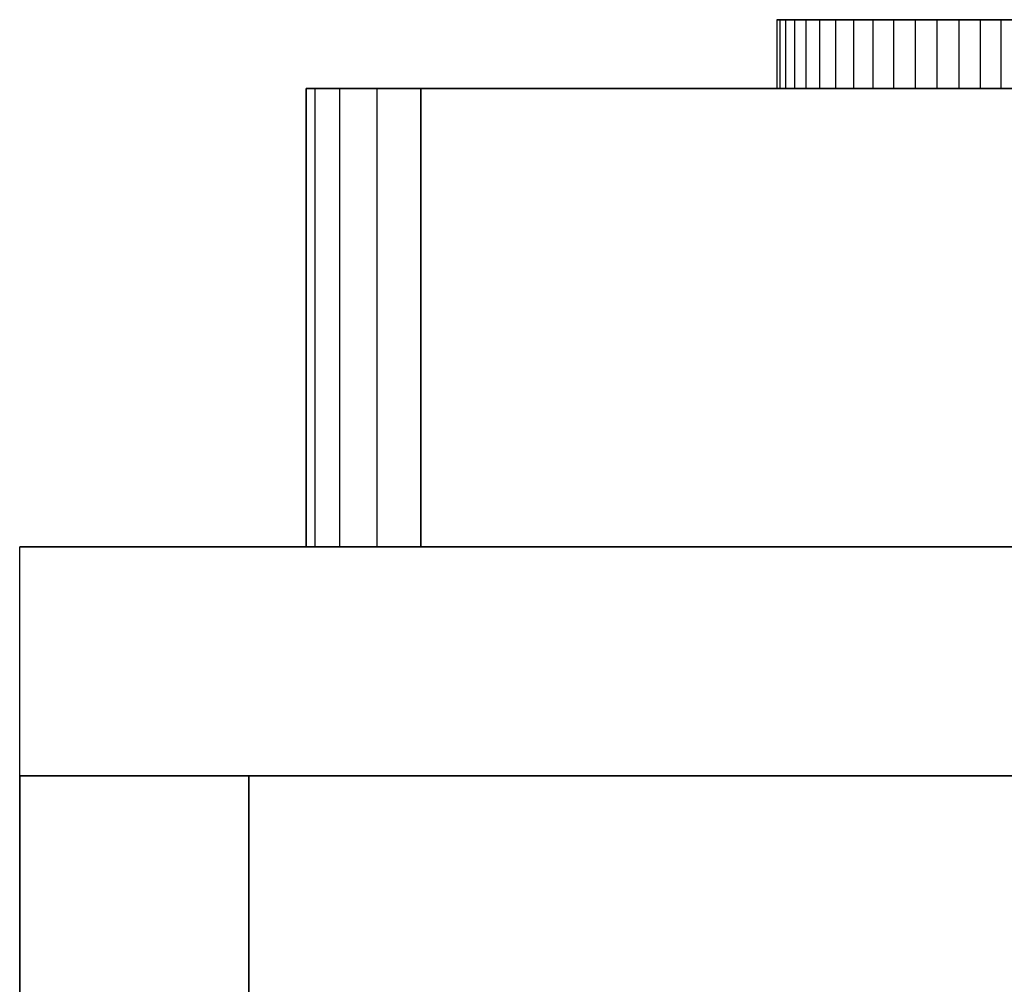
# Model space of a CAD drawing. Extents: x -6 to 6.5, y 0.1 to 12.5.
# Tile 4 of 44: x -6 to -1.7, y 8.3 to 12.5. Entities that reach past the tile are written whole.
import ezdxf

# ---------------------------------------------------------------- set-up
doc = ezdxf.new("R2010")
doc.units = 0
doc.header["$LTSCALE"] = 2.54
doc.layers.get('0').update_dxf_attribs({"color": 13, "linetype": 'CONTINUOUS'})

# ---------------------------------------------------------------- blocks, each defined once
blk = doc.blocks.new('GRUPUJ_1')
at = {"color": 0}
for p, q in [((3.3146, 12.4, 21.2654), (3.3016, 12.4, 21.1708)), ((3.3016, 12.4, 21.1708), (3.3016, 12.1, 21.1708)), ((3.3016, 12.4, 21.1708), (3.3016, 12.4, 21.0752)), ((3.3016, 12.4, 21.0752), (3.3016, 12.1, 21.0752)), ((3.3016, 12.4, 21.1708), (3.3016, 12.1, 21.1708)), ((3.3016, 12.4, 21.0752), (3.3146, 12.4, 20.9806)), ((3.3016, 12.4, 21.0752), (3.3016, 12.1, 21.0752)), ((3.3016, 12.4, 21.0752), (3.3146, 12.4, 20.9806)), ((3.3016, 12.4, 21.1708), (3.3016, 12.4, 21.0752)), ((3.3146, 12.4, 21.2654), (3.3016, 12.4, 21.1708)), ((3.3146, 12.4, 4.0424), (3.3016, 12.4, 3.9478)), ((3.3016, 12.4, 3.9478), (3.3016, 12.1, 3.9478)), ((3.3016, 12.4, 3.9478), (3.3016, 12.4, 3.8522)), ((3.3016, 12.4, 3.8522), (3.3016, 12.1, 3.8522)), ((3.3016, 12.4, 3.9478), (3.3016, 12.1, 3.9478)), ((3.3016, 12.4, 3.8522), (3.3146, 12.4, 3.7576)), ((3.3016, 12.4, 3.8522), (3.3016, 12.1, 3.8522)), ((3.3016, 12.4, 3.8522), (3.3146, 12.4, 3.7576)), ((3.3016, 12.4, 3.9478), (3.3016, 12.4, 3.8522)), ((3.3146, 12.4, 4.0424), (3.3016, 12.4, 3.9478)), ((3.3146, 12.4, 21.2654), (3.3146, 12.1, 21.2654)), ((3.3404, 12.4, 21.3574), (3.3146, 12.4, 21.2654)), ((3.3146, 12.4, 21.2654), (3.3146, 12.1, 21.2654)), ((3.3146, 12.4, 20.9806), (3.3146, 12.1, 20.9806)), ((3.3146, 12.4, 20.9806), (3.3404, 12.4, 20.8886)), ((3.3146, 12.4, 20.9806), (3.3146, 12.1, 20.9806)), ((3.3146, 12.4, 20.9806), (3.3404, 12.4, 20.8886)), ((3.3404, 12.4, 21.3574), (3.3146, 12.4, 21.2654)), ((3.3404, 12.4, 4.1344), (3.3146, 12.4, 4.0424)), ((3.3146, 12.4, 4.0424), (3.3146, 12.1, 4.0424)), ((3.3146, 12.4, 3.7576), (3.3404, 12.4, 3.6656)), ((3.3146, 12.4, 3.7576), (3.3146, 12.1, 3.7576)), ((3.3146, 12.4, 4.0424), (3.3146, 12.1, 4.0424)), ((3.3146, 12.4, 3.7576), (3.3146, 12.1, 3.7576)), ((3.3146, 12.4, 3.7576), (3.3404, 12.4, 3.6656)), ((3.3404, 12.4, 4.1344), (3.3146, 12.4, 4.0424)), ((3.3785, 12.4, 21.445), (3.3404, 12.4, 21.3574)), ((3.3404, 12.4, 21.3574), (3.3404, 12.1, 21.3574)), ((3.3404, 12.4, 21.3574), (3.3404, 12.1, 21.3574)), ((3.3404, 12.4, 20.8886), (3.3785, 12.4, 20.801)), ((3.3404, 12.4, 20.8886), (3.3404, 12.1, 20.8886)), ((3.3404, 12.4, 20.8886), (3.3404, 12.1, 20.8886)), ((3.3404, 12.4, 20.8886), (3.3785, 12.4, 20.801)), ((3.3785, 12.4, 21.445), (3.3404, 12.4, 21.3574)), ((3.3404, 12.4, 4.1344), (3.3404, 12.1, 4.1344)), ((3.3785, 12.4, 4.222), (3.3404, 12.4, 4.1344)), ((3.3404, 12.4, 4.1344), (3.3404, 12.1, 4.1344)), ((3.3404, 12.4, 3.6656), (3.3404, 12.1, 3.6656)), ((3.3404, 12.4, 3.6656), (3.3785, 12.4, 3.578)), ((3.3404, 12.4, 3.6656), (3.3404, 12.1, 3.6656)), ((3.3404, 12.4, 3.6656), (3.3785, 12.4, 3.578)), ((3.3785, 12.4, 4.222), (3.3404, 12.4, 4.1344)), ((3.3785, 12.4, 21.445), (3.3785, 12.1, 21.445)), ((3.4281, 12.4, 21.5267), (3.3785, 12.4, 21.445)), ((3.3785, 12.4, 21.445), (3.3785, 12.1, 21.445)), ((3.3785, 12.4, 20.801), (3.4281, 12.4, 20.7193)), ((3.3785, 12.4, 20.801), (3.3785, 12.1, 20.801)), ((3.3785, 12.4, 20.801), (3.3785, 12.1, 20.801)), ((3.3785, 12.4, 20.801), (3.4281, 12.4, 20.7193)), ((3.4281, 12.4, 21.5267), (3.3785, 12.4, 21.445)), ((3.3785, 12.4, 4.222), (3.3785, 12.1, 4.222)), ((3.3785, 12.4, 3.578), (3.4281, 12.4, 3.4963)), ((3.3785, 12.4, 3.578), (3.3785, 12.1, 3.578)), ((3.4281, 12.4, 4.3037), (3.3785, 12.4, 4.222)), ((3.3785, 12.4, 4.222), (3.3785, 12.1, 4.222)), ((3.3785, 12.4, 3.578), (3.3785, 12.1, 3.578)), ((3.3785, 12.4, 3.578), (3.4281, 12.4, 3.4963)), ((3.4281, 12.4, 4.3037), (3.3785, 12.4, 4.222)), ((3.4884, 12.4, 21.6008), (3.4281, 12.4, 21.5267)), ((3.4281, 12.4, 21.5267), (3.4281, 12.1, 21.5267)), ((3.4281, 12.4, 21.5267), (3.4281, 12.1, 21.5267)), ((3.4281, 12.4, 20.7193), (3.4281, 12.1, 20.7193)), ((3.4281, 12.4, 20.7193), (3.4884, 12.4, 20.6452)), ((3.4281, 12.4, 20.7193), (3.4281, 12.1, 20.7193)), ((3.4281, 12.4, 20.7193), (3.4884, 12.4, 20.6452)), ((3.4884, 12.4, 21.6008), (3.4281, 12.4, 21.5267)), ((3.4281, 12.4, 3.4963), (3.4884, 12.4, 3.4222)), ((3.4281, 12.4, 3.4963), (3.4281, 12.1, 3.4963)), ((3.4884, 12.4, 4.3778), (3.4281, 12.4, 4.3037)), ((3.4281, 12.4, 4.3037), (3.4281, 12.1, 4.3037)), ((3.4281, 12.4, 3.4963), (3.4281, 12.1, 3.4963)), ((3.4281, 12.4, 4.3037), (3.4281, 12.1, 4.3037)), ((3.4281, 12.4, 3.4963), (3.4884, 12.4, 3.4222)), ((3.4884, 12.4, 4.3778), (3.4281, 12.4, 4.3037)), ((3.4884, 12.4, 21.6008), (3.4884, 12.1, 21.6008)), ((3.5582, 12.4, 21.666), (3.4884, 12.4, 21.6008)), ((3.4884, 12.4, 21.6008), (3.4884, 12.1, 21.6008)), ((3.4884, 12.4, 20.6452), (3.5582, 12.4, 20.58)), ((3.4884, 12.4, 20.6452), (3.4884, 12.1, 20.6452)), ((3.4884, 12.4, 20.6452), (3.4884, 12.1, 20.6452)), ((3.4884, 12.4, 20.6452), (3.5582, 12.4, 20.58)), ((3.5582, 12.4, 21.666), (3.4884, 12.4, 21.6008)), ((3.4884, 12.4, 3.4222), (3.4884, 12.1, 3.4222)), ((3.4884, 12.4, 3.4222), (3.5582, 12.4, 3.357)), ((3.4884, 12.4, 3.4222), (3.4884, 12.1, 3.4222)), ((3.4884, 12.4, 4.3778), (3.4884, 12.1, 4.3778)), ((3.5582, 12.4, 4.443), (3.4884, 12.4, 4.3778)), ((3.4884, 12.4, 4.3778), (3.4884, 12.1, 4.3778)), ((3.4884, 12.4, 3.4222), (3.5582, 12.4, 3.357)), ((3.5582, 12.4, 4.443), (3.4884, 12.4, 4.3778)), ((3.6363, 12.4, 21.7211), (3.5582, 12.4, 21.666)), ((3.5582, 12.4, 21.666), (3.5582, 12.1, 21.666)), ((3.5582, 12.4, 21.666), (3.5582, 12.1, 21.666)), ((3.5582, 12.4, 20.58), (3.6363, 12.4, 20.5249)), ((3.5582, 12.4, 20.58), (3.5582, 12.1, 20.58)), ((3.5582, 12.4, 20.58), (3.5582, 12.1, 20.58)), ((3.5582, 12.4, 20.58), (3.6363, 12.4, 20.5249)), ((3.6363, 12.4, 21.7211), (3.5582, 12.4, 21.666)), ((3.5582, 12.4, 3.357), (3.6363, 12.4, 3.3019)), ((3.5582, 12.4, 3.357), (3.5582, 12.1, 3.357)), ((3.5582, 12.4, 3.357), (3.5582, 12.1, 3.357)), ((3.6363, 12.4, 4.4981), (3.5582, 12.4, 4.443)), ((3.5582, 12.4, 4.443), (3.5582, 12.1, 4.443)), ((3.5582, 12.4, 4.443), (3.5582, 12.1, 4.443)), ((3.5582, 12.4, 3.357), (3.6363, 12.4, 3.3019)), ((3.6363, 12.4, 4.4981), (3.5582, 12.4, 4.443)), ((3.6363, 12.4, 21.7211), (3.6363, 12.1, 21.7211)), ((3.7211, 12.4, 21.765), (3.6363, 12.4, 21.7211)), ((3.6363, 12.4, 21.7211), (3.6363, 12.1, 21.7211)), ((3.6363, 12.4, 20.5249), (3.6363, 12.1, 20.5249)), ((3.6363, 12.4, 20.5249), (3.7211, 12.4, 20.481)), ((3.6363, 12.4, 20.5249), (3.6363, 12.1, 20.5249)), ((3.6363, 12.4, 20.5249), (3.7211, 12.4, 20.481)), ((3.7211, 12.4, 21.765), (3.6363, 12.4, 21.7211)), ((3.6363, 12.4, 3.3019), (3.6363, 12.1, 3.3019)), ((3.7211, 12.4, 4.542), (3.6363, 12.4, 4.4981)), ((3.6363, 12.4, 4.4981), (3.6363, 12.1, 4.4981)), ((3.6363, 12.4, 4.4981), (3.6363, 12.1, 4.4981)), ((3.6363, 12.4, 3.3019), (3.7211, 12.4, 3.258)), ((3.6363, 12.4, 3.3019), (3.6363, 12.1, 3.3019)), ((3.6363, 12.4, 3.3019), (3.7211, 12.4, 3.258)), ((3.7211, 12.4, 4.542), (3.6363, 12.4, 4.4981)), ((3.8111, 12.4, 21.797), (3.7211, 12.4, 21.765)), ((3.7211, 12.4, 21.765), (3.7211, 12.1, 21.765)), ((3.7211, 12.4, 21.765), (3.7211, 12.1, 21.765)), ((3.7211, 12.4, 20.481), (3.8111, 12.4, 20.449)), ((3.7211, 12.4, 20.481), (3.7211, 12.1, 20.481)), ((3.7211, 12.4, 20.481), (3.7211, 12.1, 20.481)), ((3.7211, 12.4, 20.481), (3.8111, 12.4, 20.449)), ((3.8111, 12.4, 21.797), (3.7211, 12.4, 21.765)), ((3.7211, 12.4, 3.258), (3.8111, 12.4, 3.226)), ((3.7211, 12.4, 3.258), (3.7211, 12.1, 3.258)), ((3.8111, 12.4, 4.574), (3.7211, 12.4, 4.542)), ((3.7211, 12.4, 4.542), (3.7211, 12.1, 4.542)), ((3.7211, 12.4, 4.542), (3.7211, 12.1, 4.542)), ((3.7211, 12.4, 3.258), (3.7211, 12.1, 3.258)), ((3.7211, 12.4, 3.258), (3.8111, 12.4, 3.226)), ((3.8111, 12.4, 4.574), (3.7211, 12.4, 4.542)), ((3.8111, 12.4, 21.797), (3.8111, 12.1, 21.797)), ((3.9047, 12.4, 21.8165), (3.8111, 12.4, 21.797)), ((3.8111, 12.4, 21.797), (3.8111, 12.1, 21.797)), ((3.8111, 12.4, 20.449), (3.8111, 12.1, 20.449)), ((3.8111, 12.4, 20.449), (3.9047, 12.4, 20.4295)), ((3.8111, 12.4, 20.449), (3.8111, 12.1, 20.449)), ((3.8111, 12.4, 20.449), (3.9047, 12.4, 20.4295)), ((3.9047, 12.4, 21.8165), (3.8111, 12.4, 21.797)), ((3.9047, 12.4, 4.5935), (3.8111, 12.4, 4.574)), ((3.8111, 12.4, 4.574), (3.8111, 12.1, 4.574)), ((3.8111, 12.4, 3.226), (3.8111, 12.1, 3.226)), ((3.8111, 12.4, 4.574), (3.8111, 12.1, 4.574)), ((3.8111, 12.4, 3.226), (3.9047, 12.4, 3.2065)), ((3.8111, 12.4, 3.226), (3.8111, 12.1, 3.226)), ((3.8111, 12.4, 3.226), (3.9047, 12.4, 3.2065)), ((3.9047, 12.4, 4.5935), (3.8111, 12.4, 4.574)), ((4, 12.4, 21.823), (3.9047, 12.4, 21.8165)), ((3.9047, 12.4, 21.8165), (3.9047, 12.1, 21.8165)), ((3.9047, 12.4, 21.8165), (3.9047, 12.1, 21.8165)), ((3.9047, 12.4, 20.4295), (3.9047, 12.1, 20.4295)), ((3.9047, 12.4, 20.4295), (4, 12.4, 20.423)), ((3.9047, 12.4, 20.4295), (3.9047, 12.1, 20.4295)), ((4, 12.4, 21.823), (3.9047, 12.4, 21.8165)), ((3.9047, 12.4, 20.4295), (4, 12.4, 20.423)), ((3.9047, 12.4, 3.2065), (4, 12.4, 3.2)), ((3.9047, 12.4, 3.2065), (3.9047, 12.1, 3.2065)), ((3.9047, 12.4, 4.5935), (3.9047, 12.1, 4.5935)), ((4, 12.4, 4.6), (3.9047, 12.4, 4.5935)), ((3.9047, 12.4, 4.5935), (3.9047, 12.1, 4.5935)), ((3.9047, 12.4, 3.2065), (3.9047, 12.1, 3.2065)), ((4, 12.4, 4.6), (3.9047, 12.4, 4.5935)), ((3.9047, 12.4, 3.2065), (4, 12.4, 3.2)), ((4, 12.4, 21.823), (4, 12.1, 21.823)), ((4.0953, 12.4, 21.8165), (4, 12.4, 21.823)), ((4, 12.4, 21.823), (4, 12.1, 21.823)), ((4, 12.4, 20.423), (4.0953, 12.4, 20.4295)), ((4, 12.4, 20.423), (4, 12.1, 20.423)), ((4, 12.4, 20.423), (4, 12.1, 20.423)), ((4.0953, 12.4, 21.8165), (4, 12.4, 21.823)), ((4, 12.4, 20.423), (4.0953, 12.4, 20.4295)), ((4, 12.4, 3.2), (4, 12.1, 3.2)), ((4, 12.4, 4.6), (4, 12.1, 4.6)), ((4, 12.4, 3.2), (4.0953, 12.4, 3.2065)), ((4, 12.4, 3.2), (4, 12.1, 3.2)), ((4.0953, 12.4, 4.5935), (4, 12.4, 4.6)), ((4, 12.4, 4.6), (4, 12.1, 4.6)), ((4.0953, 12.4, 4.5935), (4, 12.4, 4.6)), ((4, 12.4, 3.2), (4.0953, 12.4, 3.2065)), ((4.0953, 12.4, 21.8165), (4.0953, 12.1, 21.8165)), ((4.0953, 12.4, 20.4295), (4.0953, 12.1, 20.4295)), ((4.0953, 12.4, 20.4295), (4.1889, 12.4, 20.449)), ((4.0953, 12.4, 20.4295), (4.0953, 12.1, 20.4295)), ((4.1889, 12.4, 21.797), (4.0953, 12.4, 21.8165)), ((4.0953, 12.4, 21.8165), (4.0953, 12.1, 21.8165)), ((4.1889, 12.4, 21.797), (4.0953, 12.4, 21.8165)), ((4.0953, 12.4, 20.4295), (4.1889, 12.4, 20.449)), ((4.0953, 12.4, 3.2065), (4.1889, 12.4, 3.226)), ((4.0953, 12.4, 3.2065), (4.0953, 12.1, 3.2065)), ((4.0953, 12.4, 3.2065), (4.0953, 12.1, 3.2065)), ((4.0953, 12.4, 4.5935), (4.0953, 12.1, 4.5935)), ((4.1889, 12.4, 4.574), (4.0953, 12.4, 4.5935)), ((4.0953, 12.4, 4.5935), (4.0953, 12.1, 4.5935)), ((4.1889, 12.4, 4.574), (4.0953, 12.4, 4.5935)), ((4.0953, 12.4, 3.2065), (4.1889, 12.4, 3.226)), ((4.1889, 12.4, 20.449), (4.2789, 12.4, 20.481)), ((4.1889, 12.4, 20.449), (4.1889, 12.1, 20.449)), ((4.1889, 12.4, 20.449), (4.1889, 12.1, 20.449)), ((4.1889, 12.4, 21.797), (4.1889, 12.1, 21.797)), ((4.2789, 12.4, 21.765), (4.1889, 12.4, 21.797)), ((4.1889, 12.4, 20.449), (4.2789, 12.4, 20.481)), ((4.2789, 12.4, 21.765), (4.1889, 12.4, 21.797)), ((4.1889, 12.4, 21.797), (4.1889, 12.1, 21.797)), ((4.1889, 12.4, 3.226), (4.1889, 12.1, 3.226)), ((4.2789, 12.4, 4.542), (4.1889, 12.4, 4.574)), ((4.1889, 12.4, 4.574), (4.1889, 12.1, 4.574)), ((4.1889, 12.4, 3.226), (4.2789, 12.4, 3.258)), ((4.1889, 12.4, 3.226), (4.1889, 12.1, 3.226)), ((4.1889, 12.4, 4.574), (4.1889, 12.1, 4.574)), ((4.2789, 12.4, 4.542), (4.1889, 12.4, 4.574)), ((4.1889, 12.4, 3.226), (4.2789, 12.4, 3.258)), ((4.2789, 12.4, 20.481), (4.3637, 12.4, 20.5249)), ((4.2789, 12.4, 20.481), (4.2789, 12.1, 20.481)), ((4.2789, 12.4, 20.481), (4.2789, 12.1, 20.481)), ((4.3637, 12.4, 21.7211), (4.2789, 12.4, 21.765)), ((4.2789, 12.4, 21.765), (4.2789, 12.1, 21.765)), ((4.3637, 12.4, 21.7211), (4.2789, 12.4, 21.765)), ((4.2789, 12.4, 20.481), (4.3637, 12.4, 20.5249)), ((4.2789, 12.4, 21.765), (4.2789, 12.1, 21.765)), ((4.2789, 12.4, 3.258), (4.3637, 12.4, 3.3019)), ((4.2789, 12.4, 3.258), (4.2789, 12.1, 3.258)), ((4.3637, 12.4, 4.4981), (4.2789, 12.4, 4.542)), ((4.2789, 12.4, 4.542), (4.2789, 12.1, 4.542)), ((4.2789, 12.4, 4.542), (4.2789, 12.1, 4.542)), ((4.2789, 12.4, 3.258), (4.2789, 12.1, 3.258)), ((4.3637, 12.4, 4.4981), (4.2789, 12.4, 4.542)), ((4.2789, 12.4, 3.258), (4.3637, 12.4, 3.3019)), ((1.25, 10.1, 23.2615), (1.25, 12.1, 23.2615)), ((1.25, 12.1, 23.2615), (1.25, 12.1, 1.7615)), ((1.25, 12.1, 1.7615), (1.25, 10.1, 1.7615)), ((1.25, 12.1, 23.2615), (1.2881, 12.1, 23.4528)), ((1.25, 10.1, 23.2615), (1.25, 12.1, 23.2615)), ((1.25, 12.1, 1.7615), (1.25, 10.1, 1.7615)), ((1.2881, 12.1, 1.5702), (1.25, 12.1, 1.7615)), ((1.25, 12.1, 23.2615), (1.2881, 12.1, 23.4528)), ((1.25, 12.1, 23.2615), (1.25, 12.1, 1.7615)), ((1.2881, 12.1, 1.5702), (1.25, 12.1, 1.7615)), ((1.2881, 12.1, 23.4528), (1.3964, 12.1, 23.6151)), ((1.2881, 10.1, 23.4528), (1.2881, 12.1, 23.4528)), ((1.2881, 10.1, 23.4528), (1.2881, 12.1, 23.4528)), ((1.2881, 10.1, 1.5702), (1.2881, 12.1, 1.5702)), ((1.2881, 10.1, 1.5702), (1.2881, 12.1, 1.5702)), ((1.3964, 12.1, 1.4079), (1.2881, 12.1, 1.5702)), ((1.2881, 12.1, 23.4528), (1.3964, 12.1, 23.6151)), ((1.3964, 12.1, 1.4079), (1.2881, 12.1, 1.5702)), ((1.3964, 10.1, 23.6151), (1.3964, 12.1, 23.6151)), ((1.3964, 12.1, 23.6151), (1.5587, 12.1, 23.7234)), ((1.3964, 10.1, 23.6151), (1.3964, 12.1, 23.6151)), ((1.3964, 10.1, 1.4079), (1.3964, 12.1, 1.4079)), ((1.3964, 10.1, 1.4079), (1.3964, 12.1, 1.4079)), ((1.5587, 12.1, 1.2996), (1.3964, 12.1, 1.4079)), ((1.5587, 12.1, 1.2996), (1.3964, 12.1, 1.4079)), ((1.3964, 12.1, 23.6151), (1.5587, 12.1, 23.7234)), ((1.5587, 10.1, 1.2996), (1.5587, 12.1, 1.2996)), ((1.75, 12.1, 1.2615), (1.5587, 12.1, 1.2996)), ((1.5587, 10.1, 23.7234), (1.5587, 12.1, 23.7234)), ((1.5587, 10.1, 1.2996), (1.5587, 12.1, 1.2996)), ((1.5587, 12.1, 23.7234), (1.75, 12.1, 23.7615)), ((1.5587, 10.1, 23.7234), (1.5587, 12.1, 23.7234)), ((1.75, 12.1, 1.2615), (1.5587, 12.1, 1.2996)), ((1.5587, 12.1, 23.7234), (1.75, 12.1, 23.7615)), ((1.75, 10.1, 1.2615), (1.75, 12.1, 1.2615)), ((1.75, 12.1, 1.2615), (10.75, 12.1, 1.2615)), ((1.75, 10.1, 1.2615), (1.75, 12.1, 1.2615)), ((10.75, 12.1, 23.7615), (1.75, 12.1, 23.7615)), ((1.75, 12.1, 23.7615), (1.75, 10.1, 23.7615)), ((1.75, 12.1, 23.7615), (1.75, 10.1, 23.7615)), ((1.75, 12.1, 1.2615), (10.75, 12.1, 1.2615)), ((10.75, 12.1, 23.7615), (1.75, 12.1, 23.7615)), ((3.3016, 12.1, 21.1708), (3.3146, 12.1, 21.2654)), ((3.3016, 12.1, 21.0752), (3.3016, 12.1, 21.1708)), ((3.3146, 12.1, 20.9806), (3.3016, 12.1, 21.0752)), ((3.3016, 12.1, 21.0752), (3.3016, 12.1, 21.1708)), ((3.3016, 12.1, 21.1708), (3.3146, 12.1, 21.2654)), ((3.3146, 12.1, 3.7576), (3.3016, 12.1, 3.8522)), ((3.3016, 12.1, 3.8522), (3.3016, 12.1, 3.9478)), ((3.3016, 12.1, 3.9478), (3.3146, 12.1, 4.0424)), ((3.3016, 12.1, 21.1708), (3.3146, 12.1, 21.2654)), ((3.3016, 12.1, 21.0752), (3.3016, 12.1, 21.1708)), ((3.3146, 12.1, 20.9806), (3.3016, 12.1, 21.0752)), ((3.3146, 12.1, 20.9806), (3.3016, 12.1, 21.0752)), ((3.3016, 12.1, 3.9478), (3.3146, 12.1, 4.0424)), ((3.3016, 12.1, 3.8522), (3.3016, 12.1, 3.9478)), ((3.3146, 12.1, 3.7576), (3.3016, 12.1, 3.8522)), ((3.3016, 12.1, 3.9478), (3.3146, 12.1, 4.0424)), ((3.3016, 12.1, 3.8522), (3.3016, 12.1, 3.9478)), ((3.3146, 12.1, 3.7576), (3.3016, 12.1, 3.8522)), ((3.3146, 12.1, 21.2654), (3.3404, 12.1, 21.3574)), ((3.3404, 12.1, 20.8886), (3.3146, 12.1, 20.9806)), ((3.3146, 12.1, 21.2654), (3.3404, 12.1, 21.3574)), ((3.3404, 12.1, 3.6656), (3.3146, 12.1, 3.7576)), ((3.3146, 12.1, 4.0424), (3.3404, 12.1, 4.1344)), ((3.3146, 12.1, 21.2654), (3.3404, 12.1, 21.3574)), ((3.3404, 12.1, 20.8886), (3.3146, 12.1, 20.9806)), ((3.3404, 12.1, 20.8886), (3.3146, 12.1, 20.9806)), ((3.3146, 12.1, 4.0424), (3.3404, 12.1, 4.1344)), ((3.3404, 12.1, 3.6656), (3.3146, 12.1, 3.7576)), ((3.3146, 12.1, 4.0424), (3.3404, 12.1, 4.1344)), ((3.3404, 12.1, 3.6656), (3.3146, 12.1, 3.7576)), ((3.3404, 12.1, 21.3574), (3.3785, 12.1, 21.445)), ((3.3785, 12.1, 20.801), (3.3404, 12.1, 20.8886)), ((3.3404, 12.1, 21.3574), (3.3785, 12.1, 21.445)), ((3.3785, 12.1, 3.578), (3.3404, 12.1, 3.6656)), ((3.3404, 12.1, 4.1344), (3.3785, 12.1, 4.222)), ((3.3404, 12.1, 21.3574), (3.3785, 12.1, 21.445)), ((3.3785, 12.1, 20.801), (3.3404, 12.1, 20.8886)), ((3.3785, 12.1, 20.801), (3.3404, 12.1, 20.8886)), ((3.3404, 12.1, 4.1344), (3.3785, 12.1, 4.222)), ((3.3785, 12.1, 3.578), (3.3404, 12.1, 3.6656)), ((3.3404, 12.1, 4.1344), (3.3785, 12.1, 4.222)), ((3.3785, 12.1, 3.578), (3.3404, 12.1, 3.6656)), ((3.3785, 12.1, 21.445), (3.4281, 12.1, 21.5267)), ((3.4281, 12.1, 20.7193), (3.3785, 12.1, 20.801)), ((3.3785, 12.1, 21.445), (3.4281, 12.1, 21.5267)), ((3.4281, 12.1, 3.4963), (3.3785, 12.1, 3.578)), ((3.3785, 12.1, 4.222), (3.4281, 12.1, 4.3037)), ((3.4281, 12.1, 20.7193), (3.3785, 12.1, 20.801)), ((3.3785, 12.1, 21.445), (3.4281, 12.1, 21.5267)), ((3.4281, 12.1, 20.7193), (3.3785, 12.1, 20.801)), ((3.4281, 12.1, 3.4963), (3.3785, 12.1, 3.578)), ((3.3785, 12.1, 4.222), (3.4281, 12.1, 4.3037)), ((3.3785, 12.1, 4.222), (3.4281, 12.1, 4.3037)), ((3.4281, 12.1, 3.4963), (3.3785, 12.1, 3.578)), ((3.4281, 12.1, 21.5267), (3.4884, 12.1, 21.6008)), ((3.4884, 12.1, 20.6452), (3.4281, 12.1, 20.7193)), ((3.4281, 12.1, 21.5267), (3.4884, 12.1, 21.6008)), ((3.4884, 12.1, 3.4222), (3.4281, 12.1, 3.4963)), ((3.4281, 12.1, 4.3037), (3.4884, 12.1, 4.3778)), ((3.4884, 12.1, 20.6452), (3.4281, 12.1, 20.7193)), ((3.4281, 12.1, 21.5267), (3.4884, 12.1, 21.6008)), ((3.4884, 12.1, 20.6452), (3.4281, 12.1, 20.7193)), ((3.4884, 12.1, 3.4222), (3.4281, 12.1, 3.4963)), ((3.4281, 12.1, 4.3037), (3.4884, 12.1, 4.3778)), ((3.4281, 12.1, 4.3037), (3.4884, 12.1, 4.3778)), ((3.4884, 12.1, 3.4222), (3.4281, 12.1, 3.4963)), ((3.4884, 12.1, 21.6008), (3.5582, 12.1, 21.666)), ((3.5582, 12.1, 20.58), (3.4884, 12.1, 20.6452)), ((3.4884, 12.1, 21.6008), (3.5582, 12.1, 21.666)), ((3.5582, 12.1, 3.357), (3.4884, 12.1, 3.4222)), ((3.4884, 12.1, 4.3778), (3.5582, 12.1, 4.443)), ((3.5582, 12.1, 20.58), (3.4884, 12.1, 20.6452)), ((3.4884, 12.1, 21.6008), (3.5582, 12.1, 21.666)), ((3.5582, 12.1, 20.58), (3.4884, 12.1, 20.6452)), ((3.5582, 12.1, 3.357), (3.4884, 12.1, 3.4222)), ((3.4884, 12.1, 4.3778), (3.5582, 12.1, 4.443)), ((3.4884, 12.1, 4.3778), (3.5582, 12.1, 4.443)), ((3.5582, 12.1, 3.357), (3.4884, 12.1, 3.4222)), ((3.5582, 12.1, 21.666), (3.6363, 12.1, 21.7211)), ((3.6363, 12.1, 20.5249), (3.5582, 12.1, 20.58)), ((3.5582, 12.1, 21.666), (3.6363, 12.1, 21.7211)), ((3.6363, 12.1, 3.3019), (3.5582, 12.1, 3.357)), ((3.5582, 12.1, 4.443), (3.6363, 12.1, 4.4981)), ((3.6363, 12.1, 20.5249), (3.5582, 12.1, 20.58)), ((3.5582, 12.1, 21.666), (3.6363, 12.1, 21.7211)), ((3.6363, 12.1, 20.5249), (3.5582, 12.1, 20.58)), ((3.6363, 12.1, 3.3019), (3.5582, 12.1, 3.357)), ((3.5582, 12.1, 4.443), (3.6363, 12.1, 4.4981)), ((3.5582, 12.1, 4.443), (3.6363, 12.1, 4.4981)), ((3.6363, 12.1, 3.3019), (3.5582, 12.1, 3.357)), ((3.6363, 12.1, 21.7211), (3.7211, 12.1, 21.765)), ((3.7211, 12.1, 20.481), (3.6363, 12.1, 20.5249)), ((3.6363, 12.1, 21.7211), (3.7211, 12.1, 21.765)), ((3.7211, 12.1, 3.258), (3.6363, 12.1, 3.3019)), ((3.6363, 12.1, 4.4981), (3.7211, 12.1, 4.542)), ((3.7211, 12.1, 20.481), (3.6363, 12.1, 20.5249)), ((3.6363, 12.1, 21.7211), (3.7211, 12.1, 21.765)), ((3.7211, 12.1, 20.481), (3.6363, 12.1, 20.5249)), ((3.6363, 12.1, 4.4981), (3.7211, 12.1, 4.542)), ((3.7211, 12.1, 3.258), (3.6363, 12.1, 3.3019)), ((3.6363, 12.1, 4.4981), (3.7211, 12.1, 4.542)), ((3.7211, 12.1, 3.258), (3.6363, 12.1, 3.3019)), ((3.7211, 12.1, 21.765), (3.8111, 12.1, 21.797)), ((3.8111, 12.1, 20.449), (3.7211, 12.1, 20.481)), ((3.7211, 12.1, 21.765), (3.8111, 12.1, 21.797)), ((3.8111, 12.1, 3.226), (3.7211, 12.1, 3.258)), ((3.7211, 12.1, 4.542), (3.8111, 12.1, 4.574)), ((3.8111, 12.1, 20.449), (3.7211, 12.1, 20.481)), ((3.7211, 12.1, 21.765), (3.8111, 12.1, 21.797)), ((3.8111, 12.1, 20.449), (3.7211, 12.1, 20.481)), ((3.8111, 12.1, 3.226), (3.7211, 12.1, 3.258)), ((3.7211, 12.1, 4.542), (3.8111, 12.1, 4.574)), ((3.7211, 12.1, 4.542), (3.8111, 12.1, 4.574)), ((3.8111, 12.1, 3.226), (3.7211, 12.1, 3.258)), ((3.8111, 12.1, 21.797), (3.9047, 12.1, 21.8165)), ((3.9047, 12.1, 20.4295), (3.8111, 12.1, 20.449)), ((3.8111, 12.1, 21.797), (3.9047, 12.1, 21.8165)), ((3.9047, 12.1, 3.2065), (3.8111, 12.1, 3.226)), ((3.8111, 12.1, 4.574), (3.9047, 12.1, 4.5935)), ((3.9047, 12.1, 20.4295), (3.8111, 12.1, 20.449)), ((3.8111, 12.1, 21.797), (3.9047, 12.1, 21.8165)), ((3.9047, 12.1, 20.4295), (3.8111, 12.1, 20.449)), ((3.8111, 12.1, 4.574), (3.9047, 12.1, 4.5935)), ((3.9047, 12.1, 3.2065), (3.8111, 12.1, 3.226)), ((3.8111, 12.1, 4.574), (3.9047, 12.1, 4.5935)), ((3.9047, 12.1, 3.2065), (3.8111, 12.1, 3.226)), ((3.9047, 12.1, 21.8165), (4, 12.1, 21.823)), ((4, 12.1, 20.423), (3.9047, 12.1, 20.4295)), ((3.9047, 12.1, 21.8165), (4, 12.1, 21.823)), ((4, 12.1, 3.2), (3.9047, 12.1, 3.2065)), ((3.9047, 12.1, 4.5935), (4, 12.1, 4.6)), ((3.9047, 12.1, 21.8165), (4, 12.1, 21.823)), ((4, 12.1, 20.423), (3.9047, 12.1, 20.4295)), ((4, 12.1, 20.423), (3.9047, 12.1, 20.4295)), ((4, 12.1, 3.2), (3.9047, 12.1, 3.2065)), ((3.9047, 12.1, 4.5935), (4, 12.1, 4.6)), ((3.9047, 12.1, 4.5935), (4, 12.1, 4.6)), ((4, 12.1, 3.2), (3.9047, 12.1, 3.2065)), ((4.0953, 12.1, 20.4295), (4, 12.1, 20.423)), ((4, 12.1, 21.823), (4.0953, 12.1, 21.8165)), ((4.0953, 12.1, 3.2065), (4, 12.1, 3.2)), ((4, 12.1, 4.6), (4.0953, 12.1, 4.5935)), ((4, 12.1, 21.823), (4.0953, 12.1, 21.8165)), ((4.0953, 12.1, 20.4295), (4, 12.1, 20.423)), ((4, 12.1, 21.823), (4.0953, 12.1, 21.8165)), ((4.0953, 12.1, 20.4295), (4, 12.1, 20.423)), ((4.0953, 12.1, 3.2065), (4, 12.1, 3.2)), ((4, 12.1, 4.6), (4.0953, 12.1, 4.5935)), ((4.0953, 12.1, 3.2065), (4, 12.1, 3.2)), ((4, 12.1, 4.6), (4.0953, 12.1, 4.5935)), ((4.1889, 12.1, 20.449), (4.0953, 12.1, 20.4295)), ((4.0953, 12.1, 21.8165), (4.1889, 12.1, 21.797)), ((4.1889, 12.1, 3.226), (4.0953, 12.1, 3.2065)), ((4.0953, 12.1, 4.5935), (4.1889, 12.1, 4.574)), ((4.1889, 12.1, 20.449), (4.0953, 12.1, 20.4295)), ((4.0953, 12.1, 21.8165), (4.1889, 12.1, 21.797)), ((4.1889, 12.1, 20.449), (4.0953, 12.1, 20.4295)), ((4.0953, 12.1, 21.8165), (4.1889, 12.1, 21.797)), ((4.1889, 12.1, 3.226), (4.0953, 12.1, 3.2065)), ((4.1889, 12.1, 3.226), (4.0953, 12.1, 3.2065)), ((4.0953, 12.1, 4.5935), (4.1889, 12.1, 4.574)), ((4.0953, 12.1, 4.5935), (4.1889, 12.1, 4.574)), ((4.1889, 12.1, 21.797), (4.2789, 12.1, 21.765)), ((4.2789, 12.1, 20.481), (4.1889, 12.1, 20.449)), ((4.1889, 12.1, 4.574), (4.2789, 12.1, 4.542)), ((4.2789, 12.1, 3.258), (4.1889, 12.1, 3.226)), ((4.2789, 12.1, 20.481), (4.1889, 12.1, 20.449)), ((4.1889, 12.1, 21.797), (4.2789, 12.1, 21.765)), ((4.2789, 12.1, 20.481), (4.1889, 12.1, 20.449)), ((4.1889, 12.1, 21.797), (4.2789, 12.1, 21.765)), ((4.1889, 12.1, 4.574), (4.2789, 12.1, 4.542)), ((4.2789, 12.1, 3.258), (4.1889, 12.1, 3.226)), ((4.2789, 12.1, 3.258), (4.1889, 12.1, 3.226)), ((4.1889, 12.1, 4.574), (4.2789, 12.1, 4.542)), ((4.2789, 12.1, 21.765), (4.3637, 12.1, 21.7211)), ((4.3637, 12.1, 20.5249), (4.2789, 12.1, 20.481)), ((4.2789, 12.1, 4.542), (4.3637, 12.1, 4.4981)), ((4.3637, 12.1, 3.3019), (4.2789, 12.1, 3.258)), ((4.3637, 12.1, 20.5249), (4.2789, 12.1, 20.481)), ((4.3637, 12.1, 20.5249), (4.2789, 12.1, 20.481)), ((4.2789, 12.1, 21.765), (4.3637, 12.1, 21.7211)), ((4.2789, 12.1, 21.765), (4.3637, 12.1, 21.7211)), ((4.3637, 12.1, 3.3019), (4.2789, 12.1, 3.258)), ((4.2789, 12.1, 4.542), (4.3637, 12.1, 4.4981)), ((4.3637, 12.1, 3.3019), (4.2789, 12.1, 3.258)), ((4.2789, 12.1, 4.542), (4.3637, 12.1, 4.4981)), ((12.5, 10.1, 25.023), (0, 10.1, 25.023)), ((0, 10.1, 25.023), (0, 10.1)), ((0, 10.1), (12.5, 10.1)), ((0, 10.1, 25.023), (0, 10.1)), ((0, 9.1), (0, 10.1)), ((0, 9.1, 25.023), (0, 10.1, 25.023)), ((12.5, 10.1, 25.023), (0, 10.1, 25.023)), ((0, 9.1, 25.023), (0, 10.1, 25.023)), ((0, 10.1), (12.5, 10.1)), ((0, 9.1), (0, 10.1)), ((1.25, 10.1, 1.7615), (1.2881, 10.1, 1.5702)), ((1.25, 10.1, 1.7615), (1.25, 10.1, 23.2615)), ((1.2881, 10.1, 23.4528), (1.25, 10.1, 23.2615)), ((1.25, 10.1, 1.7615), (1.25, 10.1, 23.2615)), ((1.2881, 10.1, 23.4528), (1.25, 10.1, 23.2615)), ((1.2881, 10.1, 23.4528), (1.25, 10.1, 23.2615)), ((1.25, 10.1, 1.7615), (1.25, 10.1, 23.2615)), ((1.25, 10.1, 1.7615), (1.2881, 10.1, 1.5702)), ((1.25, 10.1, 1.7615), (1.2881, 10.1, 1.5702)), ((1.2881, 10.1, 1.5702), (1.3964, 10.1, 1.4079)), ((1.3964, 10.1, 23.6151), (1.2881, 10.1, 23.4528)), ((1.3964, 10.1, 23.6151), (1.2881, 10.1, 23.4528)), ((1.3964, 10.1, 23.6151), (1.2881, 10.1, 23.4528)), ((1.2881, 10.1, 1.5702), (1.3964, 10.1, 1.4079)), ((1.2881, 10.1, 1.5702), (1.3964, 10.1, 1.4079)), ((1.3964, 10.1, 1.4079), (1.5587, 10.1, 1.2996)), ((1.5587, 10.1, 23.7234), (1.3964, 10.1, 23.6151)), ((1.5587, 10.1, 23.7234), (1.3964, 10.1, 23.6151)), ((1.3964, 10.1, 1.4079), (1.5587, 10.1, 1.2996)), ((1.5587, 10.1, 23.7234), (1.3964, 10.1, 23.6151)), ((1.3964, 10.1, 1.4079), (1.5587, 10.1, 1.2996)), ((1.5587, 10.1, 1.2996), (1.75, 10.1, 1.2615)), ((1.75, 10.1, 23.7615), (1.5587, 10.1, 23.7234)), ((1.5587, 10.1, 1.2996), (1.75, 10.1, 1.2615)), ((1.75, 10.1, 23.7615), (1.5587, 10.1, 23.7234)), ((1.5587, 10.1, 1.2996), (1.75, 10.1, 1.2615)), ((1.75, 10.1, 23.7615), (1.5587, 10.1, 23.7234)), ((10.75, 10.1, 1.2615), (1.75, 10.1, 1.2615)), ((1.75, 10.1, 23.7615), (10.75, 10.1, 23.7615)), ((10.75, 10.1, 1.2615), (1.75, 10.1, 1.2615)), ((1.75, 10.1, 23.7615), (10.75, 10.1, 23.7615)), ((10.75, 10.1, 1.2615), (1.75, 10.1, 1.2615)), ((1.75, 10.1, 23.7615), (10.75, 10.1, 23.7615)), ((0, 1, 1), (0, 9.1, 1)), ((1, 9.1, 1), (0, 9.1, 1)), ((0, 9.1), (0, 1)), ((0, 1, 1), (0, 9.1, 1)), ((0, 9.1), (0, 9.1, 1)), ((0, 9.1), (0, 9.1, 1)), ((1, 9.1), (0, 9.1)), ((1, 9.1, 1), (0, 9.1, 1)), ((0, 1, 25.023), (0, 9.1, 25.023)), ((0, 9.1, 25.023), (1, 9.1, 25.023)), ((0, 9.1, 24.023), (0, 1, 24.023)), ((0, 1, 25.023), (0, 9.1, 25.023)), ((0, 9.1, 24.023), (0, 9.1, 25.023)), ((0, 9.1), (0, 1)), ((1, 9.1), (0, 9.1)), ((0, 9.1, 24.023), (1, 9.1, 24.023)), ((0, 9.1, 24.023), (0, 1, 24.023)), ((0, 9.1, 24.023), (0, 9.1, 25.023)), ((0, 9.1, 24.023), (1, 9.1, 24.023)), ((0, 9.1, 25.023), (1, 9.1, 25.023)), ((0, 9.1), (0, 9.1, 1)), ((0, 9.1, 1), (0, 9.1, 24.023)), ((0, 9.1, 24.023), (0, 9.1, 25.023)), ((0, 9.1, 25.023), (1, 9.1, 25.023)), ((0, 9.1, 1), (0, 9.1, 24.023)), ((0, 9.1, 24.023), (1, 9.1, 24.023)), ((1, 9.1, 1), (0, 9.1, 1)), ((1, 9.1), (0, 9.1)), ((1, 9.1), (1, 9.1, 1)), ((1, 1, 1), (1, 9.1, 1)), ((1, 9.1), (1, 1)), ((1, 1, 1), (1, 9.1, 1)), ((1, 9.1), (1, 9.1, 1)), ((1, 1, 25.023), (1, 9.1, 25.023)), ((1, 9.1, 24.023), (1, 1, 24.023)), ((1, 9.1, 24.023), (1, 9.1, 25.023)), ((1, 1, 25.023), (1, 9.1, 25.023)), ((1, 9.1), (1, 1)), ((1, 9.1, 24.023), (1, 1, 24.023)), ((1, 9.1, 24.023), (1, 9.1, 25.023)), ((1, 9.1, 25.023), (11.5, 9.1, 25.023)), ((1, 9.1, 24.023), (1, 9.1, 25.023)), ((1, 9.1, 25.023), (11.5, 9.1, 25.023)), ((11.5, 9.1), (1, 9.1)), ((1, 9.1), (1, 9.1, 1)), ((11.5, 9.1), (1, 9.1))]:
    blk.add_line(p, q, dxfattribs=at)

msp = doc.modelspace()

# ---------------------------------------------------------------- block references
at = {"color": 0}
msp.add_blockref('GRUPUJ_1', (-5.959, 0.0611, 0.2501), dxfattribs=at)

doc.saveas('drawing.dxf')
